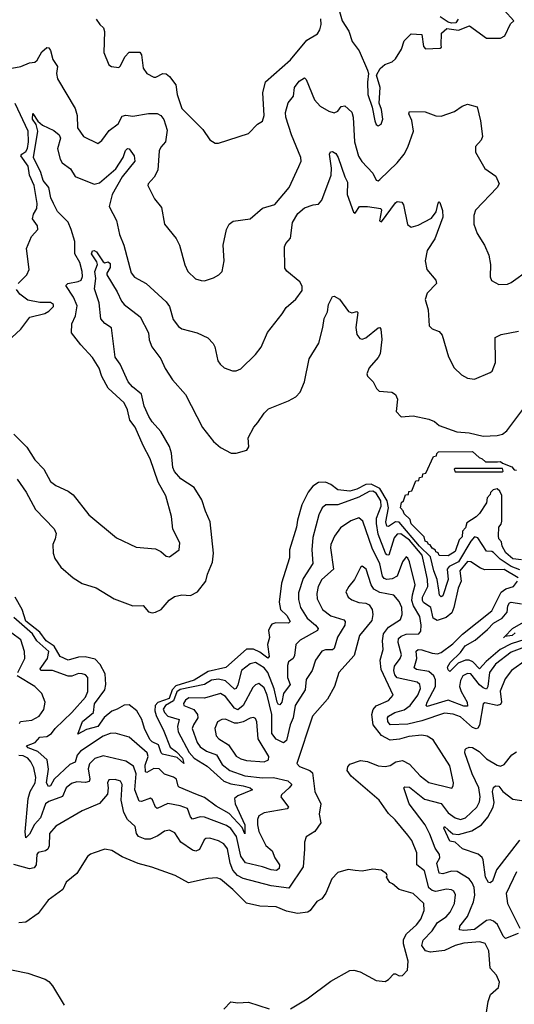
# Model space of a CAD drawing. Extents: x 1493970 to 1595317, y 729910 to 844791.
# Tile 215 of 256: x 1523409 to 1526233, y 816939 to 822562. Entities that reach past the tile are written whole.
import ezdxf

# ---------------------------------------------------------------- set-up
doc = ezdxf.new("R2010")
doc.units = 0

msp = doc.modelspace()

# ---------------------------------------------------------------- linework, layer by layer
at = {"layer": '0CON10XD'}
for points in [[(1525235, 822608.8), (1525251.2, 822555), (1525287.8, 822497.8), (1525307, 822437), (1525347.1, 822385), (1525395.8, 822275), (1525400, 822255), (1525394.4, 822205), (1525396.2, 822135), (1525422.5, 822062.5), (1525436.7, 821985), (1525445, 821963.3), (1525455, 821956.7), (1525472.5, 821965), (1525482.5, 821995), (1525475, 822050), (1525462.5, 822085), (1525466.4, 822175), (1525445.7, 822245), (1525466.7, 822283.3), (1525493.1, 822306.9), (1525535, 822322.2), (1525555, 822338.6), (1525589.4, 822395), (1525605, 822442.5), (1525645, 822482.5), (1525705, 822477.5), (1525715, 822410), (1525726.1, 822396.1), (1525809.3, 822400.7), (1525817.5, 822405), (1525816.4, 822416.4), (1525817.5, 822485), (1525848.3, 822511.7), (1525915, 822503.3), (1525976.4, 822526.4), (1526075, 822457.5), (1526153.6, 822456.4), (1526179.2, 822470.8), (1526211.7, 822538.3), (1526230, 822555), (1526175.9, 822615.9)], [(1523846.7, 822565), (1523866.7, 822535), (1523888, 822515), (1523894.2, 822495), (1523890, 822375), (1523917.5, 822305), (1523932.5, 822295), (1523975, 822290), (1523985, 822298), (1524009.8, 822350.2), (1524035, 822377.5), (1524095, 822377.5), (1524105, 822362.5), (1524113.4, 822285), (1524134.4, 822255), (1524175, 822234.4), (1524185.5, 822234.5), (1524225.6, 822255.6), (1524245, 822253.1), (1524265, 822238.9), (1524300.1, 822190.1), (1524308.5, 822135), (1524335.5, 822055.5), (1524454, 821935), (1524495, 821876.7), (1524525, 821857.5), (1524545, 821857.5), (1524715, 821913.3), (1524767.5, 821965), (1524795, 821983.3), (1524804.4, 822015), (1524796.6, 822145), (1524811.8, 822208.2), (1524955, 822332.7), (1525048.9, 822445), (1525109.2, 822480.8), (1525123.6, 822505), (1525129.6, 822535), (1525127.6, 822567.6)], [(1525912.5, 822565), (1525900, 822545), (1525875, 822542.5), (1525855, 822547.5), (1525809.5, 822579.5)], [(1523365, 822285.9), (1523415, 822294.8), (1523465, 822316.5), (1523495, 822320.5), (1523508.1, 822331.9), (1523535, 822379.4), (1523565, 822404), (1523575, 822401.2), (1523585.5, 822385.5), (1523598.9, 822335), (1523625.5, 822295.5), (1523619.5, 822255), (1523624.6, 822224.6), (1523725.6, 822055), (1523736.9, 822015), (1523740, 821945), (1523773.8, 821895), (1523855, 821856), (1523878.3, 821871.7), (1523920.2, 821929.8), (1523971.9, 821968.1), (1523995, 822010.6), (1524015, 822016.5), (1524055, 822012), (1524145, 822026.9), (1524195, 822026.9), (1524215, 822015.5), (1524232.8, 821992.8), (1524250.6, 821930.6), (1524241.6, 821865), (1524214.5, 821835), (1524206.2, 821813.8), (1524197.4, 821702.6), (1524177.8, 821662.2), (1524142, 821625), (1524141.2, 821615), (1524179.1, 821539.1), (1524219.1, 821489.1), (1524236, 821395), (1524302.6, 821312.6), (1524322.5, 821275), (1524351.7, 821161.7), (1524368.8, 821125), (1524412.4, 821082.4), (1524445, 821072), (1524465, 821071.2), (1524515, 821088), (1524546.7, 821105), (1524566, 821125), (1524576.9, 821185), (1524570.6, 821275), (1524590, 821365), (1524605.7, 821394.3), (1524628.8, 821411.2), (1524724.3, 821425.7), (1524795, 821485.8), (1524865, 821507.5), (1524948.5, 821605), (1525003.3, 821723.3), (1525015.8, 821755), (1525014.4, 821775), (1524960.9, 821905), (1524928.4, 822005), (1524926.8, 822033.2), (1524941.9, 822088.1), (1524971.9, 822125), (1524977.7, 822175), (1525005, 822212.2), (1525035, 822230), (1525045, 822221.2), (1525092.3, 822105), (1525125, 822069.4), (1525175, 822040), (1525205, 822030), (1525225, 822040.8), (1525245, 822067.1), (1525265, 822070), (1525304.6, 822035), (1525312.9, 822005), (1525320.5, 821865), (1525343.9, 821783.9), (1525363.2, 821753.2), (1525425.6, 821685), (1525445, 821646.7), (1525455, 821641.2), (1525465, 821648.8), (1525565, 821745.5), (1525605, 821793.5), (1525625.9, 821834.1), (1525657.5, 821925), (1525647.5, 821987.5), (1525630, 822025), (1525635, 822038), (1525725, 822035.4), (1525785, 822013.3), (1525815, 822010.5), (1525891.7, 822038.3), (1525935, 822067.8), (1525965, 822079.4), (1526021.2, 822065), (1526040.8, 821985), (1526051.2, 821895), (1526043.8, 821875), (1526012.2, 821837.8), (1526010.9, 821805), (1526065, 821711.9), (1526127.9, 821667.9), (1526147.5, 821625), (1526135.8, 821605), (1526011.9, 821475), (1526001.4, 821445), (1526002.9, 821395), (1526021.3, 821341.3), (1526062.5, 821275), (1526088.3, 821218.3), (1526096.9, 821165), (1526094.4, 821094.4), (1526103.8, 821073.8), (1526145, 821050), (1526195, 821052.8), (1526215, 821060.7), (1526316.8, 821133.2)], [(1523401.2, 821055), (1523450, 821105), (1523462.5, 821135), (1523448, 821255), (1523475.8, 821325), (1523512.5, 821365), (1523510, 821385), (1523482.2, 821425), (1523487.9, 821452.1), (1523506.4, 821485), (1523508, 821512), (1523492.5, 821615), (1523465.2, 821675), (1523457.1, 821725), (1523416.1, 821785), (1523421.3, 821795), (1523445, 821808.9), (1523453.6, 821826.4), (1523460.1, 821865), (1523457.6, 821925), (1523383.4, 822083.4)], [(1523450.4, 820120.4), (1523495, 820048.1), (1523546.5, 819995), (1523585.6, 819925), (1523615, 819901.5), (1523685, 819869.2), (1523715, 819848), (1523804, 819735), (1523962.6, 819602.6), (1524075, 819550), (1524185, 819540), (1524215, 819526.2), (1524245, 819498), (1524265, 819494.2), (1524318.8, 819535), (1524324.2, 819575), (1524282.8, 819652.8), (1524275.5, 819725.5), (1524243.2, 819843.2), (1524200.6, 819920.6), (1524154.6, 820055), (1524115, 820130.6), (1524067.8, 820235), (1524038.5, 820275), (1524025, 820333.8), (1524005.4, 820375), (1523915, 820458.5), (1523877.4, 820525), (1523862.2, 820572.2), (1523824, 820634), (1523758.2, 820705), (1523704.6, 820775), (1523706.2, 820825), (1523728.4, 820871.6), (1523737.9, 820927.9), (1523717, 820977), (1523672.7, 821045), (1523684.3, 821055.7), (1523743.5, 821066.5), (1523760.6, 821075), (1523767.7, 821095), (1523766.1, 821125), (1523752, 821175), (1523724.3, 821225), (1523723.3, 821295), (1523703.3, 821365), (1523685, 821405.5), (1523625, 821467.9), (1523602.5, 821512.5), (1523587.8, 821545), (1523575.2, 821605), (1523543.2, 821643.2), (1523530.1, 821690.1), (1523487.9, 821775), (1523512, 821925), (1523503.3, 821963.3), (1523483.1, 821995), (1523485, 822026.7), (1523513.3, 821983.3), (1523540.1, 821960.1), (1523605, 821929.4), (1523635.4, 821905.4), (1523641.3, 821885), (1523624.2, 821824.2), (1523639.5, 821765), (1523652.2, 821745), (1523699.8, 821709.8), (1523725, 821666.5), (1523835, 821622.9), (1523865, 821630), (1523958.4, 821711.6), (1524000.6, 821775), (1524012.8, 821815), (1524025, 821826.5), (1524035, 821824.4), (1524061.8, 821785), (1524066.8, 821755), (1523995, 821665.3), (1523937, 821565), (1523920.7, 821495), (1523962.3, 821415), (1523978.8, 821335), (1524003.8, 821273.8), (1524045, 821116.2), (1524065, 821092.2), (1524130.8, 821055), (1524245, 820951.9), (1524263.8, 820925), (1524285, 820850), (1524315, 820810.8), (1524335, 820797.1), (1524423.3, 820775), (1524483.3, 820745), (1524514.1, 820714.1), (1524523.8, 820695), (1524541.2, 820615), (1524553.3, 820595), (1524577.5, 820575), (1524625, 820556.2), (1524645, 820556.2), (1524672.3, 820567.7), (1524755, 820651.2), (1524787.4, 820692.6), (1524823.4, 820776.6), (1524908.3, 820881.7), (1524930.9, 820919.1), (1524985, 820966.7), (1525021.2, 821015), (1525021.2, 821041.2), (1525008.6, 821065), (1524935.3, 821125.3), (1524922.5, 821142.5), (1524920.8, 821265), (1524928.5, 821285), (1524955.4, 821315), (1524966.5, 821405), (1524997.8, 821455), (1525035, 821487.5), (1525085, 821505.6), (1525115, 821509.4), (1525135, 821531.4), (1525186.8, 821675), (1525188.7, 821715), (1525178.1, 821795), (1525183.1, 821806.9), (1525195, 821810), (1525215, 821798.9), (1525228.2, 821775), (1525265.3, 821665.3), (1525281.1, 821635), (1525279.7, 821565), (1525315, 821464), (1525325, 821457.5), (1525348.5, 821495), (1525395.8, 821495.8), (1525470.8, 821485), (1525474.3, 821474.3), (1525464, 821414), (1525475, 821408.6), (1525555, 821516.2), (1525565, 821523.3), (1525590.7, 821520.7), (1525600, 821505), (1525622.4, 821392.4), (1525645, 821377.5), (1525685, 821388.9), (1525760.2, 821429.8), (1525786.9, 821465), (1525797.5, 821515), (1525805, 821522.5), (1525808, 821518), (1525823.2, 821473.2), (1525825, 821433.8), (1525778.7, 821311.3), (1525735.5, 821245), (1525723.3, 821185), (1525733.3, 821135), (1525785.8, 821075), (1525789.2, 821055), (1525735, 821000), (1525724.4, 820965), (1525741.4, 820905), (1525746.7, 820815), (1525765, 820796.7), (1525805, 820781.2), (1525821.2, 820761.2), (1525856.7, 820636.7), (1525890, 820575), (1525930.8, 820535), (1525965, 820514.4), (1526005, 820509.2), (1526095, 820546.7), (1526106.2, 820555), (1526125.7, 820604.3), (1526123.1, 820746.9), (1526158, 820765), (1526256.4, 820783.6)], [(1523395, 819938.8), (1523446, 819865), (1523498.6, 819765), (1523606, 819655), (1523618.3, 819628.3), (1523612.5, 819597.5), (1523598.1, 819565), (1523600, 819515), (1523610.5, 819485), (1523643.5, 819435), (1523715, 819375.7), (1523765, 819342.9), (1523845, 819318.6), (1523948.8, 819255), (1524055, 819215.5), (1524115, 819216), (1524145, 819180.8), (1524165, 819175.7), (1524185, 819178.9), (1524217.1, 819195), (1524263.2, 819246.8), (1524292.3, 819267.7), (1524335, 819278.5), (1524385, 819274.5), (1524424.6, 819295.4), (1524472.7, 819355), (1524480.6, 819395), (1524510.9, 819465), (1524515.8, 819515), (1524497.1, 819695), (1524470, 819755), (1524450, 819820), (1524405, 819890), (1524330.1, 819940.1), (1524292.6, 819982.6), (1524284.2, 820005), (1524276.5, 820086.5), (1524264.5, 820125), (1524215, 820210), (1524165.2, 820265.2), (1524146.1, 820296.1), (1524120.7, 820355), (1524105, 820423.8), (1524053.6, 820465), (1524027.8, 820495), (1523982, 820595), (1523954.8, 820635), (1523933, 820803), (1523895, 820826.5), (1523873.1, 820853.1), (1523862.3, 820945), (1523836.1, 821025), (1523844.8, 821085), (1523838.2, 821125), (1523854.1, 821165), (1523850.3, 821180.3), (1523819.3, 821225), (1523825, 821242.9), (1523835, 821244.5), (1523847.3, 821237.3), (1523885, 821180), (1523895, 821173.8), (1523915, 821180), (1523925, 821170), (1523925, 821147.5), (1523906.2, 821115), (1523906.2, 821105), (1523965, 821008.8), (1523990, 820955), (1524005.3, 820935.3), (1524096.7, 820865), (1524144.4, 820774.4), (1524147.5, 820735), (1524164.2, 820695), (1524215.3, 820625.3), (1524239.9, 820569.9), (1524281.9, 820505), (1524355, 820422.5), (1524453.8, 820233.8), (1524515, 820154.2), (1524555, 820119.2), (1524617.3, 820087.3), (1524645, 820087.5), (1524705.6, 820104.4), (1524717, 820123), (1524714.2, 820175), (1524745.4, 820234.6), (1524768.8, 820261.2), (1524804.2, 820315.8), (1524829.2, 820340.8), (1524943.3, 820385), (1524985, 820408.8), (1525011.2, 820435), (1525035.7, 820495), (1525062.2, 820625), (1525116.5, 820715), (1525140.7, 820805), (1525147.3, 820855), (1525166.8, 820893.2), (1525173.2, 820936.8), (1525195, 820982.5), (1525205, 820983.3), (1525235, 820966), (1525286, 820895), (1525305, 820888.1), (1525335, 820896.2), (1525340, 820890), (1525327.8, 820805), (1525334.4, 820765), (1525351.3, 820741.3), (1525365, 820738.1), (1525385, 820745.5), (1525455, 820802.9), (1525465, 820803.8), (1525470.8, 820795), (1525476.7, 820736.7), (1525466.9, 820655), (1525456.3, 820633.7), (1525404.4, 820575), (1525390.5, 820540.5), (1525395.9, 820525.9), (1525426.7, 820495), (1525446.4, 820456.4), (1525461.7, 820441.7), (1525534.3, 820434.3), (1525555, 820421.2), (1525567.1, 820395), (1525558.8, 820325), (1525587.5, 820295), (1525655, 820300.8), (1525745, 820281.9), (1525777.3, 820267.3), (1525805, 820244.5), (1525905, 820208.5), (1525975, 820202.7), (1526056.1, 820183.9), (1526135, 820186.9), (1526165, 820196.2), (1526190.4, 820215), (1526310.8, 820375)], [(1523315, 820702.5), (1523415.9, 820794.1), (1523466.2, 820863.8), (1523553.3, 820885), (1523575, 820897.5), (1523601.4, 820925), (1523601.4, 820935), (1523585, 820947.3), (1523525, 820947.8), (1523455, 820960), (1523410, 820995), (1523391.7, 821021.7)], [(1523376, 820195), (1523450.4, 820120.4)], [(1526275, 819477.5), (1526225, 819483.3), (1526185, 819517.5), (1526164.3, 819555), (1526160, 819580), (1526145, 819597.5), (1526142.5, 819615), (1526144.5, 819665), (1526158.8, 819681.2), (1526161.7, 819698.3), (1526161.2, 819845), (1526150.7, 819870.7), (1526135, 819882.5), (1526111.7, 819878.3), (1526097.5, 819862.5), (1526095, 819850), (1526078.3, 819831.7), (1526075, 819802.5), (1526035, 819742.5), (1526015, 819722.5), (1525961.7, 819688.3), (1525955, 819660), (1525938.3, 819641.7), (1525935, 819610), (1525918.3, 819591.7), (1525896, 819525), (1525855, 819500), (1525805, 819503.3), (1525798.3, 819518.3), (1525785, 819523.8), (1525783.3, 819533.3), (1525763.8, 819545), (1525753, 819563), (1525743.3, 819565), (1525738.3, 819578.3), (1525724.2, 819585), (1525718.3, 819608.3), (1525645, 819682.5), (1525638.3, 819708.3), (1525605, 819740), (1525598.3, 819758.3), (1525582.5, 819775), (1525590, 819805), (1525600, 819815), (1525611.7, 819848.3), (1525628.3, 819851.7), (1525631.7, 819868.3), (1525648.3, 819871.7), (1525671.7, 819928.3), (1525688.3, 819931.7), (1525691.7, 819948.3), (1525708.3, 819951.7), (1525711.7, 819968.3), (1525728.3, 819971.7), (1525771.7, 820068.3), (1525788.3, 820071.7), (1525790, 820085), (1525800, 820095), (1525995, 820096.2), (1526031.7, 820061.7), (1526050, 820055), (1526068.3, 820038.3), (1526136.7, 820036.7), (1526155, 820040), (1526165, 820030), (1526218.3, 820008.3), (1526231.7, 819991.7), (1526245, 819990)], [(1526165, 819980), (1526170, 819985), (1526165, 820000), (1525895, 820000), (1525890, 819995), (1525895, 819980), (1526165, 819980)], [(1526265, 819421.3), (1526215, 819439.3), (1526152, 819482), (1526115, 819520), (1526105, 819526), (1526075, 819527.7), (1526025, 819603.1), (1526005, 819608.2), (1525985, 819584.8), (1525915, 819466.3), (1525861.1, 819438.9), (1525848.9, 819425), (1525855.1, 819365), (1525825, 819271.8), (1525815, 819265.6), (1525805.6, 819275), (1525802.3, 819305), (1525792.9, 819365), (1525773.4, 819415), (1525754.7, 819495), (1525692.2, 819555), (1525575, 819692.7), (1525555, 819694.6), (1525515, 819668.2), (1525505, 819670.4), (1525499.2, 819695), (1525515.7, 819774.3), (1525506.8, 819815), (1525464.9, 819884.9), (1525415, 819909.7), (1525385, 819908.1), (1525335, 819880.7), (1525295, 819870.8), (1525225, 819876.7), (1525185, 819908.1), (1525155, 819921.6), (1525115, 819918.7), (1525081.9, 819898.1), (1525056, 819864), (1525019.1, 819790.9), (1524994.7, 819705), (1524989.5, 819665), (1524949.6, 819535), (1524949.4, 819489.4), (1524904.2, 819345), (1524889.8, 819235), (1524899.1, 819195), (1524935, 819159.2), (1524953.1, 819125), (1524944.5, 819115.5), (1524871.2, 819118.8), (1524849.4, 819110.6), (1524840.2, 819099.8), (1524830, 819075), (1524835.5, 819035), (1524824.7, 818995), (1524834.2, 818925), (1524825, 818915.8), (1524780.7, 818950.7), (1524745, 818967.1), (1524705, 818967.3), (1524586.7, 818863.3), (1524485, 818840.1), (1524405, 818790.4), (1524301.4, 818758.6), (1524279.8, 818735), (1524262.6, 818685), (1524197.6, 818662.4), (1524181.8, 818645), (1524180.7, 818615), (1524187.9, 818587.9), (1524231.6, 818498.4), (1524267.6, 818407.6), (1524305, 818380.4), (1524337.9, 818345), (1524345.6, 818314.4), (1524309.2, 818349.2), (1524225, 818367.8), (1524216.3, 818375), (1524201.7, 818421.7), (1524165, 818439.1), (1524152.3, 818452.3), (1524121, 818515), (1524106.1, 818566.1), (1524078.9, 818615), (1524035, 818650), (1524005, 818648.6), (1523965.7, 818624.3), (1523935.8, 818614.2), (1523891.9, 818578.1), (1523855, 818526), (1523790.9, 818509.1), (1523741.2, 818481.2), (1523767.1, 818555), (1523830.4, 818605), (1523836.5, 818655), (1523894.7, 818735), (1523901.2, 818765), (1523896.9, 818826.9), (1523869.2, 818879.2), (1523839.9, 818909.9), (1523783.5, 818923.5), (1523745, 818921.7), (1523685, 818904.3), (1523640, 818925), (1523605.4, 818985.4), (1523559.8, 819015), (1523524.3, 819064.3), (1523445, 819127.5), (1523423.5, 819193.5), (1523383.1, 819265)], [(1526255.3, 819375), (1526175, 819422.3), (1526065, 819420.7), (1526039.7, 819429.7), (1525985, 819465.4), (1525965, 819467.8), (1525922.5, 819415), (1525929, 819355), (1525911.9, 819315), (1525888.8, 819205), (1525875.9, 819175), (1525845, 819147.9), (1525791.9, 819131.9), (1525770.2, 819145), (1525755.7, 819205), (1525715, 819234.3), (1525708.9, 819245), (1525709.6, 819265), (1525738.8, 819325), (1525737.3, 819365), (1525723.2, 819435), (1525706.5, 819505), (1525635, 819589.6), (1525585, 819626.2), (1525565, 819624.1), (1525547.6, 819602.4), (1525517.7, 819505), (1525505, 819506.6), (1525498.6, 819515), (1525455.4, 819625), (1525446.1, 819685), (1525447.2, 819715), (1525472.5, 819785), (1525471.6, 819815), (1525445, 819859.3), (1525425, 819869.6), (1525405, 819868.9), (1525345, 819835.4), (1525225, 819791.7), (1525158, 819792), (1525135.8, 819774.2), (1525117.8, 819735), (1525083.4, 819605), (1525077.2, 819535), (1525083.7, 819456.3), (1525028.1, 819371.9), (1525000.5, 819289.5), (1525000.4, 819250.4), (1525012.9, 819205), (1525050, 819145), (1525097.8, 819105), (1525112.7, 819085), (1525109.4, 819075), (1525011.2, 819018.8), (1524986.5, 818995), (1524979, 818931), (1524969.6, 818915), (1524944.8, 818895.2), (1524938.6, 818875), (1524939.1, 818805), (1524952.5, 818765), (1524915.2, 818714.8), (1524905.9, 818665), (1524895, 818649.4), (1524885, 818652.5), (1524878.9, 818665), (1524861.4, 818741.4), (1524826.8, 818835), (1524805, 818860), (1524755, 818892.1), (1524725, 818883), (1524676.3, 818845), (1524655, 818763.3), (1524645, 818742.7), (1524635, 818738.2), (1524585, 818786.3), (1524545, 818796.8), (1524505, 818789.8), (1524465, 818766.3), (1524325, 818737.4), (1524306, 818724), (1524288, 818672), (1524242.4, 818645), (1524228.4, 818625), (1524235.2, 818605), (1524254.6, 818584.6), (1524319.7, 818565), (1524309.4, 818525), (1524313.9, 818495), (1524376.6, 818376.6), (1524405, 818344.8), (1524478.9, 818298.9), (1524575, 818213.8), (1524615, 818197.8), (1524685, 818187.3), (1524725.8, 818175), (1524739.2, 818165), (1524655, 818130.5), (1524635.9, 818114.1), (1524639.8, 818085), (1524694.8, 817965), (1524695, 817912), (1524678.7, 817948.7), (1524605, 818029.6), (1524530.2, 818070.2), (1524465, 818120), (1524415, 818140.4), (1524319.9, 818179.9), (1524313.6, 818185), (1524305, 818225.5), (1524287.3, 818237.3), (1524235, 818254.1), (1524204.8, 818284.8), (1524175, 818286.6), (1524135, 818263), (1524126.8, 818266.8), (1524124.9, 818305), (1524142.2, 818355), (1524136.4, 818375), (1524035, 818464.5), (1523955, 818488.2), (1523925, 818485.3), (1523885, 818471.6), (1523755.8, 818385), (1523737.2, 818362.8), (1523725, 818322.9), (1523695, 818308.7), (1523605.7, 818225), (1523585, 818187.1), (1523573.5, 818183.5), (1523562.6, 818205), (1523573, 818283), (1523565.3, 818335), (1523513.5, 818383.5), (1523457.5, 818405), (1523448.7, 818415), (1523496.9, 818435), (1523524.7, 818465.3), (1523565, 818469.6), (1523590, 818485), (1523612.5, 818515), (1523707.8, 818605), (1523785, 818692.9), (1523798.1, 818725), (1523798.9, 818805), (1523785, 818821.1), (1523766.7, 818826.7), (1523745, 818827.7), (1523706.1, 818813.9), (1523685, 818813.8), (1523596.4, 818846.4), (1523530, 818845), (1523526.9, 818855), (1523567.2, 818915), (1523575.6, 818955), (1523507.7, 819015), (1523482.1, 819055), (1523375, 819148.5)], [(1526302.5, 818907.5), (1526217.7, 818845), (1526181, 818799), (1526153, 818727), (1526160.3, 818665), (1526155, 818650.7), (1526135, 818646.7), (1526065, 818660.9), (1526055, 818655.8), (1526035, 818534.2), (1526025, 818516.1), (1526015, 818512.7), (1525995, 818520.5), (1525925, 818581.3), (1525885, 818596.1), (1525835, 818602.7), (1525705, 818557.8), (1525625, 818539), (1525525, 818536.2), (1525510.3, 818555), (1525509.1, 818575), (1525514.6, 818585), (1525551.5, 818605), (1525605, 818621.9), (1525638.9, 818645), (1525682.4, 818705), (1525697.1, 818742.9), (1525693.9, 818765), (1525678.3, 818778.3), (1525565, 818803), (1525550.9, 818820.9), (1525544.5, 818845), (1525548.7, 818871.3), (1525581.8, 818915), (1525589.1, 818935), (1525569.6, 819005), (1525571.8, 819028.2), (1525587.9, 819042.1), (1525615, 819052.3), (1525687.5, 819055), (1525699.1, 819070.9), (1525701.1, 819105), (1525693, 819155), (1525658.3, 819215), (1525649, 819245), (1525651.5, 819278.5), (1525667, 819335), (1525635, 819466), (1525625, 819488), (1525615, 819494.2), (1525595, 819465.8), (1525565, 819383.8), (1525535, 819369), (1525505, 819365.2), (1525490.5, 819370.5), (1525480.8, 819385), (1525464.8, 819455), (1525422.3, 819545), (1525368.6, 819698.6), (1525345, 819717.1), (1525300.3, 819700.3), (1525240.3, 819659.7), (1525206.2, 819613.8), (1525185.8, 819565), (1525183.8, 819546.2), (1525201.2, 819425), (1525134.2, 819365), (1525113.8, 819325), (1525105.3, 819285), (1525107.8, 819255), (1525138.2, 819195), (1525185, 819157.3), (1525260, 819135), (1525267.5, 819125), (1525265.8, 819105), (1525224.1, 819035.9), (1525205, 818971.5), (1525195, 818964.6), (1525155.9, 818964.1), (1525134.7, 818955.3), (1525098.9, 818905), (1525079.1, 818845), (1525044.7, 818795), (1525038.6, 818735), (1524982.4, 818645), (1524969.8, 818575), (1524952.9, 818535), (1524933.2, 818445), (1524915, 818432), (1524873, 818453), (1524848.9, 818485), (1524848.8, 818595), (1524822, 818705), (1524805, 818746.7), (1524775, 818772.1), (1524755, 818764.6), (1524740.7, 818749.3), (1524685, 818645.3), (1524655, 818621.3), (1524635, 818630.5), (1524585, 818696.9), (1524555, 818714.2), (1524465, 818688.6), (1524375, 818688.8), (1524355, 818675.5), (1524345, 818658), (1524345.6, 818645), (1524402.7, 818622.7), (1524424.8, 818595), (1524426.7, 818575), (1524400.8, 818535), (1524394.8, 818515), (1524422.4, 818435), (1524440.3, 818410.3), (1524475.5, 818385), (1524533.3, 818363.3), (1524565, 818308.4), (1524609.2, 818275), (1524695, 818244.2), (1524795, 818231.9), (1524858, 818235), (1524940, 818215), (1524962.2, 818195), (1524948.5, 818175), (1524903.5, 818135), (1524900.5, 818125), (1524944, 818065), (1524936.2, 818055), (1524805, 818033.1), (1524774.6, 818015.4), (1524766.7, 817995), (1524766.2, 817963.8), (1524775, 817927.1), (1524815, 817845.6), (1524850.8, 817815), (1524866, 817775), (1524892.4, 817735), (1524890.9, 817715), (1524875.6, 817704.4), (1524845, 817706.8), (1524795, 817725.1), (1524698.1, 817748.1), (1524672.3, 817785), (1524646.9, 817896.9), (1524615, 817943.8), (1524589.9, 817959.9), (1524465, 818008.6), (1524439.6, 818010.4), (1524395, 817997.3), (1524385, 818009.2), (1524367.5, 818057.5), (1524325, 818072.8), (1524255, 818086.6), (1524195, 818058.5), (1524185, 818064.4), (1524167.6, 818107.6), (1524155.9, 818115.9), (1524105, 818098.4), (1524090.4, 818100.4), (1524066.6, 818165), (1524074.1, 818255), (1524059.2, 818299.2), (1524015, 818327.6), (1523885, 818358.2), (1523837.7, 818342.3), (1523807.8, 818312.2), (1523800.5, 818285), (1523809.8, 818225), (1523805, 818212.2), (1523785, 818206.6), (1523735, 818210.8), (1523705, 818199.6), (1523675.4, 818175), (1523653.5, 818126.5), (1523575, 818097), (1523556.6, 818083.4), (1523528.5, 818005), (1523493.5, 817966.5), (1523465, 817911.4), (1523445, 817889.2), (1523440.7, 817925), (1523457.3, 818115), (1523469.8, 818155), (1523497.4, 818205), (1523501.2, 818235), (1523489.4, 818289.4), (1523472.6, 818325), (1523455.3, 818345), (1523428.5, 818358.5), (1523405, 818360.3)], [(1526059.6, 816795), (1526084.5, 816955), (1526097.1, 816995), (1526143.3, 817035), (1526148.8, 817065), (1526132, 817105), (1526094.5, 817145), (1526087.9, 817245), (1526066.8, 817286.8), (1526036.9, 817296.9), (1525945, 817288.4), (1525895, 817275.6), (1525835, 817247.3), (1525755, 817236.2), (1525726.9, 817245), (1525704.7, 817275), (1525712.5, 817305), (1525765, 817359.3), (1525795, 817406.8), (1525845, 817439.3), (1525866.5, 817465), (1525890.8, 817515), (1525896.9, 817565), (1525888.1, 817585), (1525874, 817594), (1525846, 817596), (1525785, 817584.1), (1525765, 817589.4), (1525745, 817604.7), (1525720.8, 817700.8), (1525677.1, 817735), (1525675.9, 817805), (1525648.2, 817875), (1525624.5, 817905), (1525553.4, 817993.4), (1525515, 818028.8), (1525461.4, 818105), (1525302.3, 818242.3), (1525278.8, 818275), (1525281.8, 818295), (1525295, 818310.6), (1525355, 818330.9), (1525395, 818326), (1525455, 818300.4), (1525495, 818297.6), (1525525, 818303.9), (1525557.5, 818325), (1525595, 818331.6), (1525635, 818310.9), (1525695.4, 818245), (1525745, 818205.4), (1525875.7, 818174.3), (1525885, 818187.5), (1525886.9, 818205), (1525865, 818301.2), (1525769.1, 818449.1), (1525735, 818470), (1525705.9, 818475.9), (1525631.1, 818468.9), (1525577.2, 818452.8), (1525525, 818447), (1525475, 818475.2), (1525428.1, 818535), (1525419, 818595), (1525427.3, 818622.7), (1525445, 818644.2), (1525514.8, 818675.2), (1525542.2, 818705), (1525472.3, 818852.3), (1525468.1, 818905), (1525484.6, 818965.4), (1525480, 819015), (1525486.8, 819055), (1525515, 819092.8), (1525583.2, 819136.8), (1525593.2, 819165), (1525590.7, 819205), (1525575, 819238.9), (1525545.3, 819275.3), (1525465, 819290.3), (1525430.4, 819310.4), (1525415.2, 819335.2), (1525386.5, 819425), (1525365, 819441.2), (1525355, 819433.3), (1525321.2, 819365), (1525287.8, 819325), (1525272.2, 819295), (1525284.5, 819265), (1525305, 819248.8), (1525345, 819234.7), (1525385, 819230), (1525405, 819221.1), (1525421.5, 819195), (1525424.7, 819164.7), (1525418.8, 819131.2), (1525349.1, 819045), (1525318.7, 818931.3), (1525231.2, 818835), (1525206.2, 818755), (1525167.1, 818682.9), (1525080, 818585), (1524990.8, 818315), (1525007.4, 818297.4), (1525065, 818275.4), (1525080.5, 818260.5), (1525094.4, 818155), (1525127.7, 818085), (1525119.5, 818025), (1525128.5, 817975), (1525095, 817926.4), (1525044.3, 817895), (1525034.5, 817865), (1525035.3, 817824.7), (1525027.9, 817725), (1524945, 817601.8), (1524845, 817616.5), (1524685, 817657.8), (1524652.7, 817675), (1524626.4, 817705), (1524610.2, 817745), (1524595, 817828.1), (1524575.2, 817855.2), (1524545, 817873.8), (1524495, 817888.5), (1524472.8, 817887.2), (1524462.1, 817877.9), (1524435, 817823.1), (1524415, 817813.6), (1524395, 817819.6), (1524329.1, 817865), (1524295, 817918.6), (1524265, 817933.1), (1524235, 817928.9), (1524198.5, 817901.5), (1524155, 817882.4), (1524125, 817882.6), (1524087.9, 817897.9), (1524076.2, 817915), (1524068.2, 817955), (1524023.8, 817995), (1524004.2, 818034.2), (1523988, 818105), (1523993.1, 818166.9), (1523994.6, 818195), (1523985, 818213.3), (1523955, 818222.9), (1523918.7, 818221.3), (1523910, 818205), (1523914.7, 818174.7), (1523910.4, 818139.6), (1523865, 818085.7), (1523765, 818043.8), (1523615, 817957.1), (1523579.4, 817915), (1523577.5, 817845), (1523570, 817825), (1523556.2, 817815), (1523515, 817805.5), (1523507.5, 817795), (1523502.5, 817735), (1523491.8, 817718.2), (1523465, 817713.8), (1523375, 817738.1)], [(1526291.8, 818978.2), (1526215, 818949.6), (1526125, 818881.4), (1526091.8, 818835), (1526082.4, 818755), (1526075, 818738.8), (1526055, 818746.4), (1526034.3, 818764.3), (1525985, 818826.8), (1525965, 818828.9), (1525939.3, 818815), (1525925, 818788.1), (1525920.5, 818755), (1525930.4, 818725), (1525964.2, 818665), (1525965, 818642.5), (1525945, 818641.9), (1525855, 818675.5), (1525735, 818639.5), (1525729.5, 818645), (1525735.2, 818665), (1525782.3, 818755), (1525783.2, 818793.2), (1525773, 818815), (1525745, 818839.8), (1525675, 818851.4), (1525661.2, 818861.2), (1525677, 818915), (1525673.5, 818956.5), (1525684.7, 818965.3), (1525705, 818964.1), (1525765, 818944), (1525795, 818940.6), (1525815, 818948.4), (1525881.5, 818998.5), (1525936.7, 819053.3), (1526105, 819185.9), (1526157.3, 819292.7), (1526185, 819312.2), (1526228.9, 819325), (1526251.1, 819355)], [(1526365, 819045.3), (1526215, 818998.5), (1526151.5, 818965), (1526072.5, 818897.5), (1526035, 818855.3), (1525996.2, 818895), (1525975, 818904.3), (1525955, 818904.6), (1525912.7, 818887.3), (1525865, 818840), (1525855, 818850), (1525851.9, 818865), (1525867.8, 818892.2), (1525925, 818949.1), (1525952.8, 818987.2), (1526010.5, 819019.5), (1526080.9, 819079.1), (1526115, 819116.8), (1526164.5, 819145.5), (1526191.8, 819178.2), (1526196.5, 819215), (1526205, 819232.7), (1526215, 819236.8), (1526275, 819227.1)], [(1526238.8, 819061.2), (1526220, 819045), (1526179.9, 819040.1), (1526171.7, 819031.7), (1526179.9, 819040.1), (1526223.3, 819085), (1526285, 819122.5)], [(1523398, 818835), (1523438.2, 818915), (1523436.8, 818955), (1523415, 819020), (1523365, 819059.2)], [(1523407.3, 818542.7), (1523413.8, 818555), (1523477.8, 818562.2), (1523521.2, 818585), (1523546.3, 818623.7), (1523554.6, 818665), (1523535, 818714.3), (1523495.5, 818755), (1523394.8, 818815)], [(1524805, 818323.9), (1524829.2, 818335), (1524831.1, 818355), (1524771.4, 818455), (1524762.9, 818552.9), (1524755, 818572), (1524745, 818577.5), (1524725, 818574.4), (1524685, 818551.8), (1524655, 818544.3), (1524635, 818545.2), (1524585, 818568.7), (1524563.6, 818566.4), (1524537.8, 818552.2), (1524522.9, 818515), (1524531.8, 818471.8), (1524545.9, 818455.9), (1524600.5, 818420.5), (1524645, 818356.1), (1524671, 818341), (1524705, 818331.6), (1524805, 818323.9)], [(1526255, 817343.6), (1526183.8, 817315), (1526169.3, 817329.3), (1526137.1, 817395), (1526115, 817414.7), (1526095, 817422.3), (1526075, 817418.4), (1526005, 817367.3), (1525945, 817360), (1525920.5, 817365), (1525921.2, 817385), (1525965, 817440.5), (1525999.5, 817525), (1526007, 817563), (1526004.1, 817605.9), (1525993, 817633), (1525975.1, 817655.1), (1525907.8, 817697.8), (1525875, 817699.6), (1525824.2, 817684.2), (1525805, 817688.5), (1525791.6, 817745), (1525808.8, 817775), (1525805.4, 817795), (1525780.8, 817830.8), (1525751.7, 817911.7), (1525723.4, 817965), (1525632.4, 818085), (1525602, 818175), (1525608.3, 818181.7), (1525635, 818180), (1525721.1, 818111.1), (1525815, 818085.7), (1525855, 818033.6), (1525895, 818004.8), (1525925, 817995.7), (1525955, 818005.2), (1526018.6, 818065), (1526033.8, 818095), (1526039, 818125), (1526031.4, 818175), (1525991.9, 818255), (1525951.3, 818375), (1525952.2, 818395), (1525958.9, 818401.1), (1525975, 818407.9), (1525995, 818406.2), (1526033, 818383), (1526075, 818342), (1526135, 818304.6), (1526155, 818298.8), (1526175, 818308.5), (1526218.8, 818365), (1526245, 818381.2)], [(1525855, 817936.4), (1525882.9, 817912.9), (1525915, 817909.6), (1525990, 817930), (1526046.1, 817963.9), (1526082.3, 818007.7), (1526113.2, 818065), (1526117.9, 818092.1), (1526108.6, 818155), (1526115, 818177.5), (1526125, 818186.5), (1526145.2, 818185.2), (1526166.8, 818155), (1526225, 818110.5), (1526315, 818097.6)], [(1526262.9, 817877.1), (1526132.4, 817707.6), (1526107.7, 817642.3), (1526095, 817632.9), (1526085, 817634.3), (1526068.9, 817665), (1526055.4, 817765), (1526048.7, 817778.7), (1526026.2, 817796.2), (1525936.6, 817826.6), (1525895, 817864.7), (1525865, 817870.6), (1525830.9, 817945), (1525835, 817955.3), (1525855, 817936.4)], [(1524955, 816914), (1525049.7, 816970.3), (1525185, 817071.2), (1525295, 817132.5), (1525316.1, 817133.9), (1525352.5, 817125), (1525445, 817075.8), (1525495, 817069.2), (1525515, 817080.8), (1525545, 817112.5), (1525555, 817114), (1525575, 817102), (1525595, 817103.8), (1525623.3, 817135), (1525626.7, 817185), (1525600.7, 817285), (1525600.5, 817309.5), (1525617.8, 817342.2), (1525675, 817393.6), (1525699.3, 817425), (1525718, 817475), (1525717.5, 817515), (1525655, 817571.4), (1525576.7, 817595), (1525538.3, 817628.3), (1525522.5, 817635), (1525502.5, 817665), (1525507.5, 817675), (1525502.5, 817685), (1525475, 817706.2), (1525425, 817711.2), (1525365, 817698.8), (1525325, 817704), (1525285, 817710), (1525225, 817691.2), (1525191.2, 817655), (1525157.5, 817575), (1525135, 817541.2), (1525105, 817526.2), (1525068.1, 817475), (1525055, 817465.6), (1524995, 817458.2), (1524932.2, 817472.2), (1524874.3, 817495.7), (1524780.5, 817500.5), (1524705, 817516.7), (1524625.6, 817595.6), (1524555, 817653.5), (1524535, 817661.9), (1524485, 817657.8), (1524372.5, 817632.5), (1524296.7, 817675), (1524163.2, 817723.2), (1524085, 817743.1), (1523995, 817780.9), (1523935, 817818.1), (1523895, 817825.8), (1523834.2, 817804.2), (1523812.9, 817797.1), (1523797, 817783), (1523735, 817686), (1523675, 817637.8), (1523655.3, 817594.7), (1523571.4, 817535), (1523515, 817458.8), (1523445, 817408.8), (1523405, 817404)], [(1526245.4, 817695), (1526187.5, 817572.5), (1526193.9, 817515), (1526263.8, 817375)], [(1522524.5, 816935), (1522516.7, 817023.3), (1522522.9, 817057.1), (1522535, 817076.7), (1522555, 817071.2), (1522625, 817010), (1522645, 817008.6), (1522675, 817027.5), (1522705, 817028.9), (1522785, 816992), (1522805, 816990), (1522837.5, 817005), (1522832.5, 817065), (1522842.5, 817095), (1522907.5, 817135), (1523025, 817161.5), (1523145.8, 817154.2), (1523295, 817150), (1523455, 817116.7), (1523555, 817082.5), (1523575, 817070), (1523596, 817045), (1523663.8, 816935)], [(1524575, 816911.2), (1524615, 816953.8), (1524655, 816947.5), (1524715, 816952.5), (1524834.4, 816914.4)]]:
    msp.add_lwpolyline(points, dxfattribs=at)

doc.saveas('drawing.dxf')
